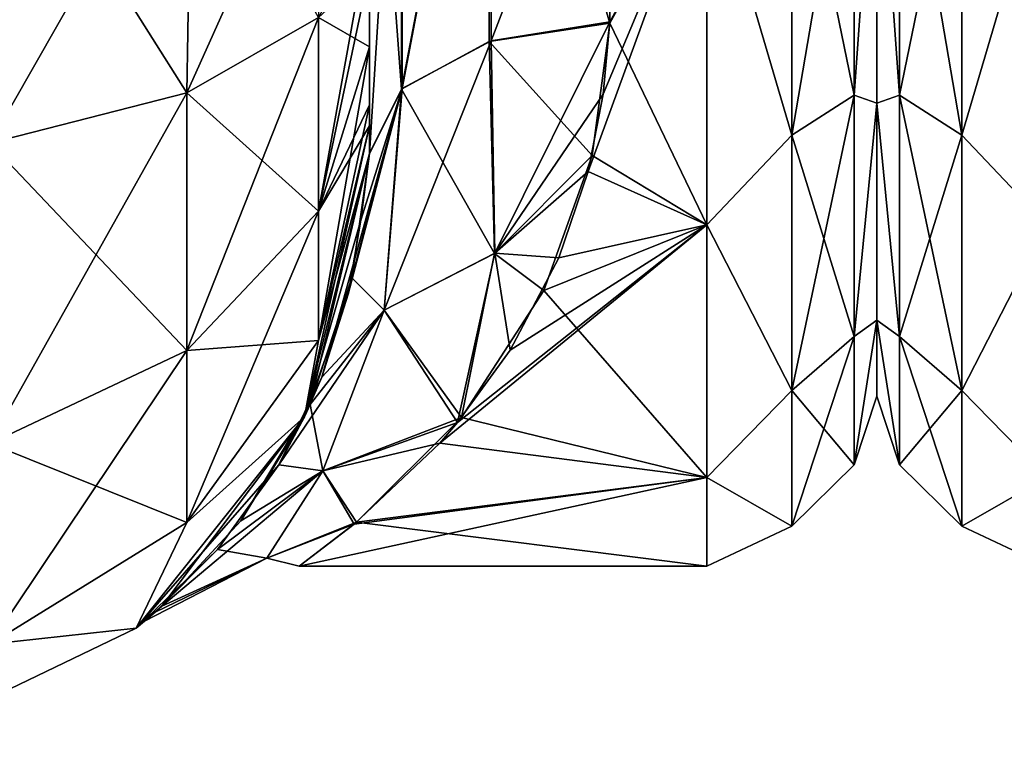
# Model space of a CAD drawing. Extents: x -23 to 470, y -2000 to 0.
# Tile 19 of 198: x 74 to 95, y -2000 to -1985. Entities that reach past the tile are written whole.
import ezdxf

# ---------------------------------------------------------------- set-up
doc = ezdxf.new("R2010")
doc.units = 0
doc.header["$LTSCALE"] = 64.718028
for name, color, linetype in [('821', 7, 'CONTINUOUS'), ('823', 7, 'CONTINUOUS'), ('824', 7, 'CONTINUOUS'), ('856', 7, 'CONTINUOUS'), ('857', 7, 'CONTINUOUS'), ('858', 7, 'CONTINUOUS'), ('867', 7, 'CONTINUOUS'), ('868', 7, 'CONTINUOUS'), ('871', 7, 'CONTINUOUS'), ('874', 7, 'CONTINUOUS'), ('890', 7, 'CONTINUOUS'), ('937', 7, 'CONTINUOUS')]:
    doc.layers.add(name, color=color, linetype=linetype)

msp = doc.modelspace()

# ---------------------------------------------------------------- linework, layer by layer
at = {"layer": '821', "linetype": 'CONTINUOUS'}
for points in [[(81.55, -1986.5, 37.234), (81.55, -1986.933, 36.36), (81.55, -1935.129, 39.772), (81.55, -1986.5, 37.234)], [(81.55, -1935.129, 39.772), (81.55, -1986.933, 36.36), (81.55, -1941.352, 36.179), (81.55, -1935.129, 39.772)], [(81.55, -1985.305, 38.801), (81.55, -1986.5, 37.234), (81.55, -1935.129, 39.772), (81.55, -1985.305, 38.801)], [(81.55, -1983.734, 40), (81.55, -1985.305, 38.801), (81.55, -1935.129, 39.772), (81.55, -1983.734, 40)], [(81.55, -1935.137, -39.769), (81.55, -1941.366, -36.168), (81.55, -1985.305, -38.801), (81.55, -1935.137, -39.769)], [(81.55, -1983.734, -40), (81.55, -1935.137, -39.769), (81.55, -1985.305, -38.801), (81.55, -1983.734, -40)], [(81.55, -1986.933, 36.36), (81.55, -1987.5, 33.5), (81.55, -1941.352, 36.179), (81.55, -1986.933, 36.36)], [(81.55, -1941.352, 36.179), (81.55, -1987.5, 33.5), (81.55, -1945.949, 30.665), (81.55, -1941.352, 36.179)], [(81.55, -1941.366, -36.168), (81.55, -1945.961, -30.642), (81.55, -1987.5, -33.5), (81.55, -1941.366, -36.168)], [(81.55, -1985.305, -38.801), (81.55, -1941.366, -36.168), (81.55, -1986.5, -37.234), (81.55, -1985.305, -38.801)], [(81.55, -1986.5, -37.234), (81.55, -1941.366, -36.168), (81.55, -1986.933, -36.36), (81.55, -1986.5, -37.234)], [(81.55, -1986.933, -36.36), (81.55, -1941.366, -36.168), (81.55, -1987.5, -33.5), (81.55, -1986.933, -36.36)], [(81.55, -1945.949, 30.665), (81.55, -1987.5, 33.5), (81.55, -1977.313, 28.505), (81.55, -1945.949, 30.665)], [(81.55, -1987.5, -33.5), (81.55, -1945.961, -30.642), (81.55, -1977.313, -28.505), (81.55, -1987.5, -33.5)], [(81.55, -1987.5, 33.5), (81.55, -1987.5, 24.51), (81.55, -1977.313, 28.505), (81.55, -1987.5, 33.5)], [(81.55, -1987.5, -24.51), (81.55, -1987.5, -33.5), (81.55, -1977.313, -28.505), (81.55, -1987.5, -24.51)]]:
    msp.add_3dface(points, dxfattribs=at)
at = {"layer": '823', "linetype": 'CONTINUOUS'}
for points in [[(92, -1951.5, 0), (92, -1953.067, 7.854), (92, -1990.933, 7.854), (92, -1951.5, 0)], [(92, -1953.067, -7.854), (92, -1951.5, 0), (92, -1992.5, 0), (92, -1953.067, -7.854)], [(92, -1992.5, 0), (92, -1951.5, 0), (92, -1990.933, 7.854), (92, -1992.5, 0)], [(92, -1953.067, 7.854), (92, -1957.536, 14.522), (92, -1990.933, 7.854), (92, -1953.067, 7.854)], [(92, -1957.536, -14.522), (92, -1953.067, -7.854), (92, -1986.464, -14.522), (92, -1957.536, -14.522)], [(92, -1986.464, -14.522), (92, -1953.067, -7.854), (92, -1990.933, -7.854), (92, -1986.464, -14.522)], [(92, -1990.933, -7.854), (92, -1953.067, -7.854), (92, -1992.5, 0), (92, -1990.933, -7.854)], [(92, -1957.536, 14.522), (92, -1964.234, 18.966), (92, -1986.464, 14.522), (92, -1957.536, 14.522)], [(92, -1990.933, 7.854), (92, -1957.536, 14.522), (92, -1986.464, 14.522), (92, -1990.933, 7.854)], [(92, -1979.766, -18.966), (92, -1957.536, -14.522), (92, -1986.464, -14.522), (92, -1979.766, -18.966)], [(92, -1986.464, 14.522), (92, -1964.234, 18.966), (92, -1979.765, 18.966), (92, -1986.464, 14.522)]]:
    msp.add_3dface(points, dxfattribs=at)
at = {"layer": '824', "linetype": 'CONTINUOUS'}
for points in [[(86.5, -1984.795, 20.305), (88.5, -1981.184, 22.173), (86.553, -1978.68, 23.052), (86.5, -1984.795, 20.305)], [(86.553, -1978.684, -23.05), (88.5, -1981.184, -22.173), (86.5, -1984.816, -20.292), (86.553, -1978.684, -23.05)], [(88.5, -1988.971, 16.971), (88.5, -1981.184, 22.173), (86.058, -1987.876, 17.999), (88.5, -1988.971, 16.971)], [(86.058, -1987.876, 17.999), (88.5, -1981.184, 22.173), (86.362, -1986.283, 19.287), (86.058, -1987.876, 17.999)], [(86.362, -1986.283, 19.287), (88.5, -1981.184, 22.173), (86.5, -1984.795, 20.305), (86.362, -1986.283, 19.287)], [(88.5, -1981.184, -22.173), (88.5, -1988.971, -16.971), (86.5, -1984.816, -20.292), (88.5, -1981.184, -22.173)], [(86.5, -1984.816, -20.292), (88.5, -1988.971, -16.971), (86.139, -1987.547, -18.284), (86.5, -1984.816, -20.292)], [(86.139, -1987.547, -18.284), (88.5, -1988.971, -16.971), (85.142, -1990.321, -15.503), (86.139, -1987.547, -18.284)], [(85.451, -1989.652, 16.261), (88.5, -1988.971, 16.971), (86.058, -1987.876, 17.999), (85.451, -1989.652, 16.261)], [(88.5, -1994.173, 9.184), (88.5, -1988.971, 16.971), (82.997, -1993.463, 10.74), (88.5, -1994.173, 9.184)], [(82.997, -1993.463, 10.74), (88.5, -1988.971, 16.971), (83.363, -1993.042, 11.543), (82.997, -1993.463, 10.74)], [(83.363, -1993.042, 11.543), (88.5, -1988.971, 16.971), (84.448, -1991.553, 13.917), (83.363, -1993.042, 11.543)], [(84.448, -1991.553, 13.917), (88.5, -1988.971, 16.971), (85.451, -1989.652, 16.261), (84.448, -1991.553, 13.917)], [(88.5, -1988.971, -16.971), (88.5, -1994.173, -9.184), (85.142, -1990.321, -15.503), (88.5, -1988.971, -16.971)], [(85.142, -1990.321, -15.503), (88.5, -1994.173, -9.184), (83.446, -1992.938, -11.73), (85.142, -1990.321, -15.503)], [(83.446, -1992.938, -11.73), (88.5, -1994.173, -9.184), (81.285, -1995.094, -6.531), (83.446, -1992.938, -11.73)], [(81.237, -1995.137, 6.378), (88.5, -1994.173, 9.184), (82.997, -1993.463, 10.74), (81.237, -1995.137, 6.378)], [(88.5, -1996, 0), (88.5, -1994.173, 9.184), (80.104, -1995.998, 0.323), (88.5, -1996, 0)], [(80.104, -1995.998, 0.323), (88.5, -1994.173, 9.184), (81.237, -1995.137, 6.378), (80.104, -1995.998, 0.323)], [(88.5, -1994.173, -9.184), (88.5, -1996, 0), (81.285, -1995.094, -6.531), (88.5, -1994.173, -9.184)], [(81.285, -1995.094, -6.531), (88.5, -1996, 0), (80.104, -1995.998, 0.323), (81.285, -1995.094, -6.531)]]:
    msp.add_3dface(points, dxfattribs=at)
at = {"layer": '856', "linetype": 'CONTINUOUS'}
for points in [[(77.789, -1986.253, 48.595), (73.834, -1980, 52.548), (73.734, -1987.29, 51.099), (77.789, -1986.253, 48.595)], [(77.889, -1980, 49.839), (73.834, -1980, 52.548), (77.789, -1986.253, 48.595), (77.889, -1980, 49.839)], [(80.498, -1984.701, 44.849), (77.889, -1980, 49.839), (77.789, -1986.253, 48.595), (80.498, -1984.701, 44.849)], [(81.55, -1985.305, 38.801), (81.55, -1983.734, 40), (80.498, -1984.701, 44.849), (81.55, -1985.305, 38.801)], [(80.498, -1984.701, 44.849), (77.789, -1986.253, 48.595), (80.498, -1988.689, 42.182), (80.498, -1984.701, 44.849)], [(81.55, -1985.305, 38.801), (80.498, -1984.701, 44.849), (80.498, -1988.689, 42.182), (81.55, -1985.305, 38.801)], [(81.55, -1986.5, 37.234), (81.55, -1985.305, 38.801), (80.498, -1988.689, 42.182), (81.55, -1986.5, 37.234)], [(77.789, -1986.253, 48.595), (73.734, -1987.29, 51.099), (77.789, -1991.558, 45.049), (77.789, -1986.253, 48.595)], [(77.789, -1986.253, 48.595), (77.789, -1991.558, 45.049), (80.498, -1988.689, 42.182), (77.789, -1986.253, 48.595)], [(81.55, -1986.933, 36.36), (81.55, -1986.5, 37.234), (80.498, -1988.689, 42.182), (81.55, -1986.933, 36.36)], [(81.55, -1987.5, 33.5), (81.55, -1986.933, 36.36), (80.498, -1991.352, 38.192), (81.55, -1987.5, 33.5)], [(80.498, -1991.352, 38.192), (81.55, -1986.933, 36.36), (80.498, -1988.689, 42.182), (80.498, -1991.352, 38.192)], [(73.734, -1987.29, 51.099), (73.734, -1993.475, 46.964), (77.789, -1991.558, 45.049), (73.734, -1987.29, 51.099)], [(80.212, -1992.924, 33.5), (81.55, -1987.5, 33.5), (80.498, -1991.352, 38.192), (80.212, -1992.924, 33.5)], [(77.789, -1991.558, 45.049), (80.498, -1991.352, 38.192), (80.498, -1988.689, 42.182), (77.789, -1991.558, 45.049)], [(77.789, -1995.1, 39.741), (80.212, -1992.924, 33.5), (80.498, -1991.352, 38.192), (77.789, -1995.1, 39.741)], [(77.789, -1995.1, 39.741), (80.498, -1991.352, 38.192), (77.789, -1991.558, 45.049), (77.789, -1995.1, 39.741)], [(73.734, -1993.475, 46.964), (77.789, -1995.1, 39.741), (77.789, -1991.558, 45.049), (73.734, -1993.475, 46.964)], [(76.744, -1997.273, 33.5), (80.212, -1992.924, 33.5), (77.789, -1995.1, 39.741), (76.744, -1997.273, 33.5)], [(73.734, -1997.604, 40.776), (77.789, -1995.1, 39.741), (73.734, -1993.475, 46.964), (73.734, -1997.604, 40.776)], [(73.734, -1997.604, 40.776), (76.744, -1997.273, 33.5), (77.789, -1995.1, 39.741), (73.734, -1997.604, 40.776)], [(71.732, -1999.687, 33.5), (76.744, -1997.273, 33.5), (73.734, -1997.604, 40.776), (71.732, -1999.687, 33.5)]]:
    msp.add_3dface(points, dxfattribs=at)
at = {"layer": '857', "linetype": 'CONTINUOUS'}
for points in [[(81.55, -1987.5, 24.51), (81.55, -1987.5, 33.5), (80.212, -1992.924, 33.5), (81.55, -1987.5, 24.51)], [(81.55, -1987.5, 24.51), (80.212, -1992.924, 33.5), (81.374, -1988.874, 23.182), (81.55, -1987.5, 24.51)], [(81.55, -1987.5, -33.5), (80.331, -1992.669, -18), (80.212, -1992.924, -33.5), (81.55, -1987.5, -33.5)], [(80.331, -1992.669, -18), (81.55, -1987.5, -33.5), (81.184, -1990.065, -21.83), (80.331, -1992.669, -18)], [(81.55, -1987.5, -33.5), (81.55, -1987.5, -24.51), (81.184, -1990.065, -21.83), (81.55, -1987.5, -33.5)], [(81.374, -1988.874, 23.182), (80.212, -1992.924, 33.5), (81.109, -1990.399, 21.411), (81.374, -1988.874, 23.182)], [(81.109, -1990.399, 21.411), (80.212, -1992.924, 33.5), (80.571, -1992.104, 18.957), (81.109, -1990.399, 21.411)], [(80.571, -1992.104, 18.957), (80.212, -1992.924, 33.5), (79.681, -1993.911, 15.554), (80.571, -1992.104, 18.957)], [(80.331, -1992.669, -18), (78.903, -1995.062, -12.667), (80.212, -1992.924, -33.5), (80.331, -1992.669, -18)], [(80.212, -1992.924, 33.5), (76.744, -1997.273, 33.5), (79.681, -1993.911, 15.554), (80.212, -1992.924, 33.5)], [(80.212, -1992.924, -33.5), (77.276, -1996.823, -5.03), (76.744, -1997.273, -33.5), (80.212, -1992.924, -33.5)], [(78.903, -1995.062, -12.667), (77.276, -1996.823, -5.03), (80.212, -1992.924, -33.5), (78.903, -1995.062, -12.667)], [(79.681, -1993.911, 15.554), (76.744, -1997.273, 33.5), (78.422, -1995.656, 10.791), (79.681, -1993.911, 15.554)], [(78.422, -1995.656, 10.791), (76.744, -1997.273, 33.5), (77.137, -1996.946, 4.004), (78.422, -1995.656, 10.791)], [(77.276, -1996.823, -5.03), (76.914, -1997.134, -0.391), (76.744, -1997.273, -33.5), (77.276, -1996.823, -5.03)], [(77.137, -1996.946, 4.004), (76.744, -1997.273, 33.5), (76.914, -1997.134, -0.391), (77.137, -1996.946, 4.004)], [(76.914, -1997.134, -0.391), (76.744, -1997.273, 33.5), (76.744, -1997.273, -33.5), (76.914, -1997.134, -0.391)], [(76.744, -1997.273, 33.5), (71.732, -1999.687, 33.5), (76.744, -1997.273, -33.5), (76.744, -1997.273, 33.5)], [(76.744, -1997.273, -33.5), (71.732, -1999.687, 33.5), (71.732, -1999.687, -33.5), (76.744, -1997.273, -33.5)]]:
    msp.add_3dface(points, dxfattribs=at)
at = {"layer": '858', "linetype": 'CONTINUOUS'}
for points in [[(73.834, -1980, -52.548), (77.889, -1980, -49.839), (73.734, -1987.29, -51.099), (73.834, -1980, -52.548)], [(73.734, -1987.29, -51.099), (77.889, -1980, -49.839), (77.789, -1986.253, -48.595), (73.734, -1987.29, -51.099)], [(77.889, -1980, -49.839), (80.598, -1980, -45.784), (77.789, -1986.253, -48.595), (77.889, -1980, -49.839)], [(77.789, -1986.253, -48.595), (80.598, -1980, -45.784), (80.498, -1984.701, -44.849), (77.789, -1986.253, -48.595)], [(81.55, -1982.865, -40.431), (81.55, -1983.734, -40), (80.498, -1988.689, -42.182), (81.55, -1982.865, -40.431)], [(80.498, -1984.701, -44.849), (81.55, -1982.865, -40.431), (80.498, -1988.689, -42.182), (80.498, -1984.701, -44.849)], [(81.55, -1983.734, -40), (81.55, -1985.305, -38.801), (80.498, -1988.689, -42.182), (81.55, -1983.734, -40)], [(77.789, -1986.253, -48.595), (80.498, -1984.701, -44.849), (77.789, -1991.558, -45.049), (77.789, -1986.253, -48.595)], [(77.789, -1991.558, -45.049), (80.498, -1984.701, -44.849), (80.498, -1988.689, -42.182), (77.789, -1991.558, -45.049)], [(81.55, -1985.305, -38.801), (81.55, -1986.5, -37.234), (80.498, -1991.352, -38.192), (81.55, -1985.305, -38.801)], [(81.55, -1985.305, -38.801), (80.498, -1991.352, -38.192), (80.498, -1988.689, -42.182), (81.55, -1985.305, -38.801)], [(73.734, -1987.29, -51.099), (77.789, -1986.253, -48.595), (73.734, -1993.475, -46.964), (73.734, -1987.29, -51.099)], [(73.734, -1993.475, -46.964), (77.789, -1986.253, -48.595), (77.789, -1991.558, -45.049), (73.734, -1993.475, -46.964)], [(81.55, -1986.5, -37.234), (81.55, -1986.933, -36.36), (80.498, -1991.352, -38.192), (81.55, -1986.5, -37.234)], [(81.55, -1986.933, -36.36), (81.55, -1987.5, -33.5), (80.212, -1992.924, -33.5), (81.55, -1986.933, -36.36)], [(81.55, -1986.933, -36.36), (80.212, -1992.924, -33.5), (80.498, -1991.352, -38.192), (81.55, -1986.933, -36.36)], [(80.498, -1991.352, -38.192), (77.789, -1995.1, -39.741), (80.498, -1988.689, -42.182), (80.498, -1991.352, -38.192)], [(77.789, -1995.1, -39.741), (77.789, -1991.558, -45.049), (80.498, -1988.689, -42.182), (77.789, -1995.1, -39.741)], [(80.498, -1991.352, -38.192), (80.212, -1992.924, -33.5), (77.789, -1995.1, -39.741), (80.498, -1991.352, -38.192)], [(77.789, -1995.1, -39.741), (73.734, -1997.604, -40.776), (77.789, -1991.558, -45.049), (77.789, -1995.1, -39.741)], [(73.734, -1997.604, -40.776), (73.734, -1993.475, -46.964), (77.789, -1991.558, -45.049), (73.734, -1997.604, -40.776)], [(80.212, -1992.924, -33.5), (76.744, -1997.273, -33.5), (77.789, -1995.1, -39.741), (80.212, -1992.924, -33.5)], [(77.789, -1995.1, -39.741), (76.744, -1997.273, -33.5), (73.734, -1997.604, -40.776), (77.789, -1995.1, -39.741)], [(76.744, -1997.273, -33.5), (71.732, -1999.687, -33.5), (73.734, -1997.604, -40.776), (76.744, -1997.273, -33.5)]]:
    msp.add_3dface(points, dxfattribs=at)
at = {"layer": '867', "linetype": 'CONTINUOUS'}
for points in [[(82.207, -1986.175, -22.416), (82.221, -1976.841, -26.053), (84.055, -1976.506, -24.252), (82.207, -1986.175, -22.416)], [(84.015, -1985.197, -20.868), (82.207, -1986.175, -22.416), (84.055, -1976.506, -24.252), (84.015, -1985.197, -20.868)], [(86.5, -1984.816, -20.292), (84.015, -1985.197, -20.868), (84.055, -1976.506, -24.252), (86.5, -1984.816, -20.292)], [(86.553, -1978.684, -23.05), (86.5, -1984.816, -20.292), (84.055, -1976.506, -24.252), (86.553, -1978.684, -23.05)], [(82.207, -1986.175, -22.416), (81.55, -1977.313, -28.505), (82.221, -1976.841, -26.053), (82.207, -1986.175, -22.416)], [(81.55, -1987.5, -24.51), (81.55, -1977.313, -28.505), (82.207, -1986.175, -22.416), (81.55, -1987.5, -24.51)]]:
    msp.add_3dface(points, dxfattribs=at)
at = {"layer": '868', "linetype": 'CONTINUOUS'}
for points in [[(82.221, -1976.841, 26.053), (82.221, -1986.163, 22.396), (84.055, -1976.506, 24.252), (82.221, -1976.841, 26.053)], [(84.055, -1976.506, 24.252), (82.221, -1986.163, 22.396), (84.055, -1985.184, 20.848), (84.055, -1976.506, 24.252)], [(86.553, -1978.68, 23.052), (84.055, -1976.506, 24.252), (84.055, -1985.184, 20.848), (86.553, -1978.68, 23.052)], [(81.55, -1977.313, 28.505), (81.55, -1987.5, 24.51), (82.221, -1976.841, 26.053), (81.55, -1977.313, 28.505)], [(82.221, -1976.841, 26.053), (81.55, -1987.5, 24.51), (82.221, -1986.163, 22.396), (82.221, -1976.841, 26.053)], [(86.5, -1984.795, 20.305), (86.553, -1978.68, 23.052), (84.055, -1985.184, 20.848), (86.5, -1984.795, 20.305)]]:
    msp.add_3dface(points, dxfattribs=at)
at = {"layer": '871', "linetype": 'CONTINUOUS'}
for points in [[(91.531, -1979.61, -20.908), (91.531, -1986.302, -17.044), (90.248, -1980.048, -22.113), (91.531, -1979.61, -20.908)], [(91.531, -1986.302, 17.044), (91.531, -1979.61, 20.908), (90.248, -1987.126, 18.027), (91.531, -1986.302, 17.044)], [(90.248, -1987.126, 18.027), (91.531, -1979.61, 20.908), (90.248, -1980.048, 22.113), (90.248, -1987.126, 18.027)], [(91.531, -1979.61, -20.908), (92, -1979.766, -18.966), (91.531, -1986.302, -17.044), (91.531, -1979.61, -20.908)], [(91.531, -1986.302, 17.044), (92, -1979.765, 18.966), (91.531, -1979.61, 20.908), (91.531, -1986.302, 17.044)], [(92, -1986.464, 14.522), (92, -1979.765, 18.966), (91.531, -1986.302, 17.044), (92, -1986.464, 14.522)], [(92, -1979.766, -18.966), (92, -1986.464, -14.522), (91.531, -1986.302, -17.044), (92, -1979.766, -18.966)], [(88.5, -1981.184, 22.173), (90.248, -1987.126, 18.027), (90.248, -1980.048, 22.113), (88.5, -1981.184, 22.173)], [(88.5, -1981.184, -22.173), (90.248, -1980.048, -22.113), (90.248, -1987.126, -18.027), (88.5, -1981.184, -22.173)], [(90.248, -1980.048, -22.113), (91.531, -1986.302, -17.044), (90.248, -1987.126, -18.027), (90.248, -1980.048, -22.113)], [(88.5, -1981.184, 22.173), (88.5, -1988.971, 16.971), (90.248, -1987.126, 18.027), (88.5, -1981.184, 22.173)], [(88.5, -1988.971, -16.971), (88.5, -1981.184, -22.173), (90.248, -1987.126, -18.027), (88.5, -1988.971, -16.971)], [(91.531, -1986.302, -17.044), (91.531, -1991.269, -11.125), (90.248, -1987.126, -18.027), (91.531, -1986.302, -17.044)], [(91.531, -1991.269, 11.125), (91.531, -1986.302, 17.044), (90.248, -1992.379, 11.766), (91.531, -1991.269, 11.125)], [(90.248, -1992.379, 11.766), (91.531, -1986.302, 17.044), (90.248, -1987.126, 18.027), (90.248, -1992.379, 11.766)], [(91.531, -1986.302, -17.044), (92, -1986.464, -14.522), (91.531, -1991.269, -11.125), (91.531, -1986.302, -17.044)], [(91.531, -1991.269, 11.125), (92, -1986.464, 14.522), (91.531, -1986.302, 17.044), (91.531, -1991.269, 11.125)], [(92, -1986.464, -14.522), (92, -1990.933, -7.854), (91.531, -1991.269, -11.125), (92, -1986.464, -14.522)], [(92, -1990.933, 7.854), (92, -1986.464, 14.522), (91.531, -1991.269, 11.125), (92, -1990.933, 7.854)], [(88.5, -1988.971, 16.971), (90.248, -1992.379, 11.766), (90.248, -1987.126, 18.027), (88.5, -1988.971, 16.971)], [(88.5, -1988.971, -16.971), (90.248, -1987.126, -18.027), (90.248, -1992.379, -11.766), (88.5, -1988.971, -16.971)], [(90.248, -1987.126, -18.027), (91.531, -1991.269, -11.125), (90.248, -1992.379, -11.766), (90.248, -1987.126, -18.027)], [(88.5, -1988.971, 16.971), (88.5, -1994.173, 9.184), (90.248, -1992.379, 11.766), (88.5, -1988.971, 16.971)], [(88.5, -1994.173, -9.184), (88.5, -1988.971, -16.971), (90.248, -1992.379, -11.766), (88.5, -1994.173, -9.184)], [(92, -1990.933, -7.854), (92, -1992.5, 0), (91.531, -1993.912, -3.864), (92, -1990.933, -7.854)], [(91.531, -1991.269, -11.125), (92, -1990.933, -7.854), (91.531, -1993.912, -3.864), (91.531, -1991.269, -11.125)], [(92, -1992.5, 0), (92, -1990.933, 7.854), (91.531, -1993.912, 3.864), (92, -1992.5, 0)], [(91.531, -1993.912, 3.864), (92, -1990.933, 7.854), (91.531, -1991.269, 11.125), (91.531, -1993.912, 3.864)], [(91.531, -1991.269, -11.125), (91.531, -1993.912, -3.864), (90.248, -1992.379, -11.766), (91.531, -1991.269, -11.125)], [(91.531, -1993.912, 3.864), (91.531, -1991.269, 11.125), (90.248, -1995.175, 4.086), (91.531, -1993.912, 3.864)], [(90.248, -1995.175, 4.086), (91.531, -1991.269, 11.125), (90.248, -1992.379, 11.766), (90.248, -1995.175, 4.086)], [(88.5, -1994.173, 9.184), (90.248, -1995.175, 4.086), (90.248, -1992.379, 11.766), (88.5, -1994.173, 9.184)], [(88.5, -1994.173, -9.184), (90.248, -1992.379, -11.766), (90.248, -1995.175, -4.086), (88.5, -1994.173, -9.184)], [(90.248, -1992.379, -11.766), (91.531, -1993.912, -3.864), (90.248, -1995.175, -4.086), (90.248, -1992.379, -11.766)], [(91.531, -1993.912, -3.864), (92, -1992.5, 0), (91.531, -1993.912, 3.864), (91.531, -1993.912, -3.864)], [(91.531, -1993.912, -3.864), (91.531, -1993.912, 3.864), (90.248, -1995.175, -4.086), (91.531, -1993.912, -3.864)], [(90.248, -1995.175, -4.086), (91.531, -1993.912, 3.864), (90.248, -1995.175, 4.086), (90.248, -1995.175, -4.086)], [(88.5, -1994.173, 9.184), (88.5, -1996, 0), (90.248, -1995.175, 4.086), (88.5, -1994.173, 9.184)], [(88.5, -1996, 0), (88.5, -1994.173, -9.184), (90.248, -1995.175, -4.086), (88.5, -1996, 0)], [(88.5, -1996, 0), (90.248, -1995.175, -4.086), (90.248, -1995.175, 4.086), (88.5, -1996, 0)]]:
    msp.add_3dface(points, dxfattribs=at)
at = {"layer": '874', "linetype": 'CONTINUOUS'}
for points in [[(86.5, -1984.816, -20.292), (86.139, -1987.547, -18.284), (84.015, -1985.197, -20.868), (86.5, -1984.816, -20.292)], [(86.5, -1984.795, 20.305), (84.055, -1985.184, 20.848), (84.129, -1989.556, 16.645), (86.5, -1984.795, 20.305)], [(86.362, -1986.283, 19.287), (86.5, -1984.795, 20.305), (84.129, -1989.556, 16.645), (86.362, -1986.283, 19.287)], [(84.055, -1985.184, 20.848), (82.221, -1986.163, 22.396), (81.851, -1990.725, 17.142), (84.055, -1985.184, 20.848)], [(84.055, -1985.184, 20.848), (81.851, -1990.725, 17.142), (84.129, -1989.556, 16.645), (84.055, -1985.184, 20.848)], [(82.207, -1986.175, -22.416), (84.015, -1985.197, -20.868), (84.128, -1989.558, -16.644), (82.207, -1986.175, -22.416)], [(84.015, -1985.197, -20.868), (86.139, -1987.547, -18.284), (84.128, -1989.558, -16.644), (84.015, -1985.197, -20.868)], [(81.109, -1990.399, 21.411), (80.571, -1992.104, 18.957), (82.221, -1986.163, 22.396), (81.109, -1990.399, 21.411)], [(82.221, -1986.163, 22.396), (80.571, -1992.104, 18.957), (81.851, -1990.725, 17.142), (82.221, -1986.163, 22.396)], [(81.374, -1988.874, 23.182), (81.109, -1990.399, 21.411), (82.221, -1986.163, 22.396), (81.374, -1988.874, 23.182)], [(81.184, -1990.065, -21.83), (81.55, -1987.5, -24.51), (82.207, -1986.175, -22.416), (81.184, -1990.065, -21.83)], [(81.184, -1990.065, -21.83), (82.207, -1986.175, -22.416), (81.85, -1990.726, -17.141), (81.184, -1990.065, -21.83)], [(81.55, -1987.5, 24.51), (81.374, -1988.874, 23.182), (82.221, -1986.163, 22.396), (81.55, -1987.5, 24.51)], [(81.85, -1990.726, -17.141), (82.207, -1986.175, -22.416), (84.128, -1989.558, -16.644), (81.85, -1990.726, -17.141)], [(86.058, -1987.876, 17.999), (86.362, -1986.283, 19.287), (84.129, -1989.556, 16.645), (86.058, -1987.876, 17.999)], [(86.139, -1987.547, -18.284), (85.142, -1990.321, -15.503), (84.128, -1989.558, -16.644), (86.139, -1987.547, -18.284)], [(85.451, -1989.652, 16.261), (86.058, -1987.876, 17.999), (84.129, -1989.556, 16.645), (85.451, -1989.652, 16.261)], [(83.446, -1992.938, -11.73), (81.85, -1990.726, -17.141), (84.128, -1989.558, -16.644), (83.446, -1992.938, -11.73)], [(81.851, -1990.725, 17.142), (83.363, -1993.042, 11.543), (84.129, -1989.556, 16.645), (81.851, -1990.725, 17.142)], [(83.363, -1993.042, 11.543), (84.448, -1991.553, 13.917), (84.129, -1989.556, 16.645), (83.363, -1993.042, 11.543)], [(85.142, -1990.321, -15.503), (83.446, -1992.938, -11.73), (84.128, -1989.558, -16.644), (85.142, -1990.321, -15.503)], [(84.448, -1991.553, 13.917), (85.451, -1989.652, 16.261), (84.129, -1989.556, 16.645), (84.448, -1991.553, 13.917)], [(80.331, -1992.669, -18), (81.184, -1990.065, -21.83), (81.85, -1990.726, -17.141), (80.331, -1992.669, -18)], [(80.571, -1992.104, 18.957), (79.681, -1993.911, 15.554), (81.851, -1990.725, 17.142), (80.571, -1992.104, 18.957)], [(81.851, -1990.725, 17.142), (79.681, -1993.911, 15.554), (80.588, -1994.034, 10.689), (81.851, -1990.725, 17.142)], [(80.587, -1994.035, -10.686), (80.331, -1992.669, -18), (81.85, -1990.726, -17.141), (80.587, -1994.035, -10.686)], [(83.446, -1992.938, -11.73), (80.587, -1994.035, -10.686), (81.85, -1990.726, -17.141), (83.446, -1992.938, -11.73)], [(83.363, -1993.042, 11.543), (81.851, -1990.725, 17.142), (80.588, -1994.034, 10.689), (83.363, -1993.042, 11.543)], [(78.903, -1995.062, -12.667), (80.331, -1992.669, -18), (80.587, -1994.035, -10.686), (78.903, -1995.062, -12.667)], [(83.446, -1992.938, -11.73), (81.285, -1995.094, -6.531), (80.587, -1994.035, -10.686), (83.446, -1992.938, -11.73)], [(82.997, -1993.463, 10.74), (83.363, -1993.042, 11.543), (80.588, -1994.034, 10.689), (82.997, -1993.463, 10.74)], [(81.237, -1995.137, 6.378), (82.997, -1993.463, 10.74), (80.588, -1994.034, 10.689), (81.237, -1995.137, 6.378)], [(77.276, -1996.823, -5.03), (78.903, -1995.062, -12.667), (80.587, -1994.035, -10.686), (77.276, -1996.823, -5.03)], [(79.437, -1995.832, -3.612), (77.276, -1996.823, -5.03), (80.587, -1994.035, -10.686), (79.437, -1995.832, -3.612)], [(79.681, -1993.911, 15.554), (78.422, -1995.656, 10.791), (80.588, -1994.034, 10.689), (79.681, -1993.911, 15.554)], [(80.588, -1994.034, 10.689), (78.422, -1995.656, 10.791), (79.437, -1995.832, 3.617), (80.588, -1994.034, 10.689)], [(81.237, -1995.137, 6.378), (80.588, -1994.034, 10.689), (79.437, -1995.832, 3.617), (81.237, -1995.137, 6.378)], [(81.285, -1995.094, -6.531), (79.437, -1995.832, -3.612), (80.587, -1994.035, -10.686), (81.285, -1995.094, -6.531)], [(81.285, -1995.094, -6.531), (80.104, -1995.998, 0.323), (79.437, -1995.832, -3.612), (81.285, -1995.094, -6.531)], [(80.104, -1995.998, 0.323), (81.237, -1995.137, 6.378), (79.437, -1995.832, 3.617), (80.104, -1995.998, 0.323)], [(78.422, -1995.656, 10.791), (77.137, -1996.946, 4.004), (79.437, -1995.832, 3.617), (78.422, -1995.656, 10.791)], [(77.137, -1996.946, 4.004), (76.914, -1997.134, -0.391), (79.437, -1995.832, 3.617), (77.137, -1996.946, 4.004)], [(76.914, -1997.134, -0.391), (77.276, -1996.823, -5.03), (79.437, -1995.832, -3.612), (76.914, -1997.134, -0.391)], [(79.437, -1995.832, 3.617), (76.914, -1997.134, -0.391), (79.437, -1995.832, -3.612), (79.437, -1995.832, 3.617)], [(80.104, -1995.998, 0.323), (79.437, -1995.832, 3.617), (79.437, -1995.832, -3.612), (80.104, -1995.998, 0.323)]]:
    msp.add_3dface(points, dxfattribs=at)
at = {"layer": '890', "linetype": 'CONTINUOUS'}
for points in [[(92, -1951.5, 0), (92, -1953.067, -7.854), (92, -1990.933, -7.854), (92, -1951.5, 0)], [(92, -1953.067, 7.854), (92, -1951.5, 0), (92, -1992.5, 0), (92, -1953.067, 7.854)], [(92, -1992.5, 0), (92, -1951.5, 0), (92, -1990.933, -7.854), (92, -1992.5, 0)], [(92, -1953.067, -7.854), (92, -1957.536, -14.522), (92, -1990.933, -7.854), (92, -1953.067, -7.854)], [(92, -1957.536, 14.522), (92, -1953.067, 7.854), (92, -1986.464, 14.522), (92, -1957.536, 14.522)], [(92, -1986.464, 14.522), (92, -1953.067, 7.854), (92, -1990.933, 7.854), (92, -1986.464, 14.522)], [(92, -1990.933, 7.854), (92, -1953.067, 7.854), (92, -1992.5, 0), (92, -1990.933, 7.854)], [(92, -1957.536, -14.522), (92, -1964.234, -18.966), (92, -1986.464, -14.522), (92, -1957.536, -14.522)], [(92, -1990.933, -7.854), (92, -1957.536, -14.522), (92, -1986.464, -14.522), (92, -1990.933, -7.854)], [(92, -1979.766, 18.966), (92, -1957.536, 14.522), (92, -1986.464, 14.522), (92, -1979.766, 18.966)], [(92, -1986.464, -14.522), (92, -1964.234, -18.966), (92, -1979.765, -18.966), (92, -1986.464, -14.522)]]:
    msp.add_3dface(points, dxfattribs=at)
at = {"layer": '937', "linetype": 'CONTINUOUS'}
for points in [[(92.469, -1979.61, 20.908), (92, -1979.766, 18.966), (92.469, -1986.302, 17.044), (92.469, -1979.61, 20.908)], [(92.469, -1986.302, -17.044), (92, -1979.765, -18.966), (92.469, -1979.61, -20.908), (92.469, -1986.302, -17.044)], [(93.752, -1987.126, -18.027), (92.469, -1979.61, -20.908), (93.752, -1980.048, -22.113), (93.752, -1987.126, -18.027)], [(92.469, -1986.302, -17.044), (92.469, -1979.61, -20.908), (93.752, -1987.126, -18.027), (92.469, -1986.302, -17.044)], [(92.469, -1979.61, 20.908), (92.469, -1986.302, 17.044), (93.752, -1980.048, 22.113), (92.469, -1979.61, 20.908)], [(92, -1986.464, -14.522), (92, -1979.765, -18.966), (92.469, -1986.302, -17.044), (92, -1986.464, -14.522)], [(92, -1979.766, 18.966), (92, -1986.464, 14.522), (92.469, -1986.302, 17.044), (92, -1979.766, 18.966)], [(93.752, -1980.048, 22.113), (92.469, -1986.302, 17.044), (93.752, -1987.126, 18.027), (93.752, -1980.048, 22.113)], [(95.5, -1981.184, -22.173), (93.752, -1987.126, -18.027), (93.752, -1980.048, -22.113), (95.5, -1981.184, -22.173)], [(95.5, -1981.184, 22.173), (93.752, -1980.048, 22.113), (93.752, -1987.126, 18.027), (95.5, -1981.184, 22.173)], [(95.5, -1981.184, -22.173), (95.5, -1988.971, -16.971), (93.752, -1987.126, -18.027), (95.5, -1981.184, -22.173)], [(95.5, -1988.971, 16.971), (95.5, -1981.184, 22.173), (93.752, -1987.126, 18.027), (95.5, -1988.971, 16.971)], [(92.469, -1986.302, 17.044), (92, -1986.464, 14.522), (92.469, -1991.269, 11.125), (92.469, -1986.302, 17.044)], [(92.469, -1991.269, -11.125), (92, -1986.464, -14.522), (92.469, -1986.302, -17.044), (92.469, -1991.269, -11.125)], [(92.469, -1991.269, -11.125), (92.469, -1986.302, -17.044), (93.752, -1992.379, -11.766), (92.469, -1991.269, -11.125)], [(93.752, -1992.379, -11.766), (92.469, -1986.302, -17.044), (93.752, -1987.126, -18.027), (93.752, -1992.379, -11.766)], [(92.469, -1986.302, 17.044), (92.469, -1991.269, 11.125), (93.752, -1987.126, 18.027), (92.469, -1986.302, 17.044)], [(92, -1986.464, 14.522), (92, -1990.933, 7.854), (92.469, -1991.269, 11.125), (92, -1986.464, 14.522)], [(92, -1990.933, -7.854), (92, -1986.464, -14.522), (92.469, -1991.269, -11.125), (92, -1990.933, -7.854)], [(93.752, -1987.126, 18.027), (92.469, -1991.269, 11.125), (93.752, -1992.379, 11.766), (93.752, -1987.126, 18.027)], [(95.5, -1988.971, -16.971), (93.752, -1992.379, -11.766), (93.752, -1987.126, -18.027), (95.5, -1988.971, -16.971)], [(95.5, -1988.971, 16.971), (93.752, -1987.126, 18.027), (93.752, -1992.379, 11.766), (95.5, -1988.971, 16.971)], [(95.5, -1988.971, -16.971), (95.5, -1994.173, -9.184), (93.752, -1992.379, -11.766), (95.5, -1988.971, -16.971)], [(95.5, -1994.173, 9.184), (95.5, -1988.971, 16.971), (93.752, -1992.379, 11.766), (95.5, -1994.173, 9.184)], [(92, -1990.933, 7.854), (92, -1992.5, 0), (92.469, -1993.912, 3.864), (92, -1990.933, 7.854)], [(92.469, -1991.269, 11.125), (92, -1990.933, 7.854), (92.469, -1993.912, 3.864), (92.469, -1991.269, 11.125)], [(92, -1992.5, 0), (92, -1990.933, -7.854), (92.469, -1993.912, -3.864), (92, -1992.5, 0)], [(92.469, -1993.912, -3.864), (92, -1990.933, -7.854), (92.469, -1991.269, -11.125), (92.469, -1993.912, -3.864)], [(93.752, -1995.175, -4.086), (92.469, -1991.269, -11.125), (93.752, -1992.379, -11.766), (93.752, -1995.175, -4.086)], [(92.469, -1993.912, -3.864), (92.469, -1991.269, -11.125), (93.752, -1995.175, -4.086), (92.469, -1993.912, -3.864)], [(92.469, -1991.269, 11.125), (92.469, -1993.912, 3.864), (93.752, -1992.379, 11.766), (92.469, -1991.269, 11.125)], [(93.752, -1992.379, 11.766), (92.469, -1993.912, 3.864), (93.752, -1995.175, 4.086), (93.752, -1992.379, 11.766)], [(95.5, -1994.173, -9.184), (93.752, -1995.175, -4.086), (93.752, -1992.379, -11.766), (95.5, -1994.173, -9.184)], [(95.5, -1994.173, 9.184), (93.752, -1992.379, 11.766), (93.752, -1995.175, 4.086), (95.5, -1994.173, 9.184)], [(92.469, -1993.912, 3.864), (92, -1992.5, 0), (92.469, -1993.912, -3.864), (92.469, -1993.912, 3.864)], [(93.752, -1995.175, 4.086), (92.469, -1993.912, -3.864), (93.752, -1995.175, -4.086), (93.752, -1995.175, 4.086)], [(92.469, -1993.912, 3.864), (92.469, -1993.912, -3.864), (93.752, -1995.175, 4.086), (92.469, -1993.912, 3.864)], [(95.5, -1994.173, -9.184), (95.5, -1996, 0), (93.752, -1995.175, -4.086), (95.5, -1994.173, -9.184)], [(95.5, -1996, 0), (95.5, -1994.173, 9.184), (93.752, -1995.175, 4.086), (95.5, -1996, 0)], [(95.5, -1996, 0), (93.752, -1995.175, 4.086), (93.752, -1995.175, -4.086), (95.5, -1996, 0)]]:
    msp.add_3dface(points, dxfattribs=at)

doc.saveas('drawing.dxf')
